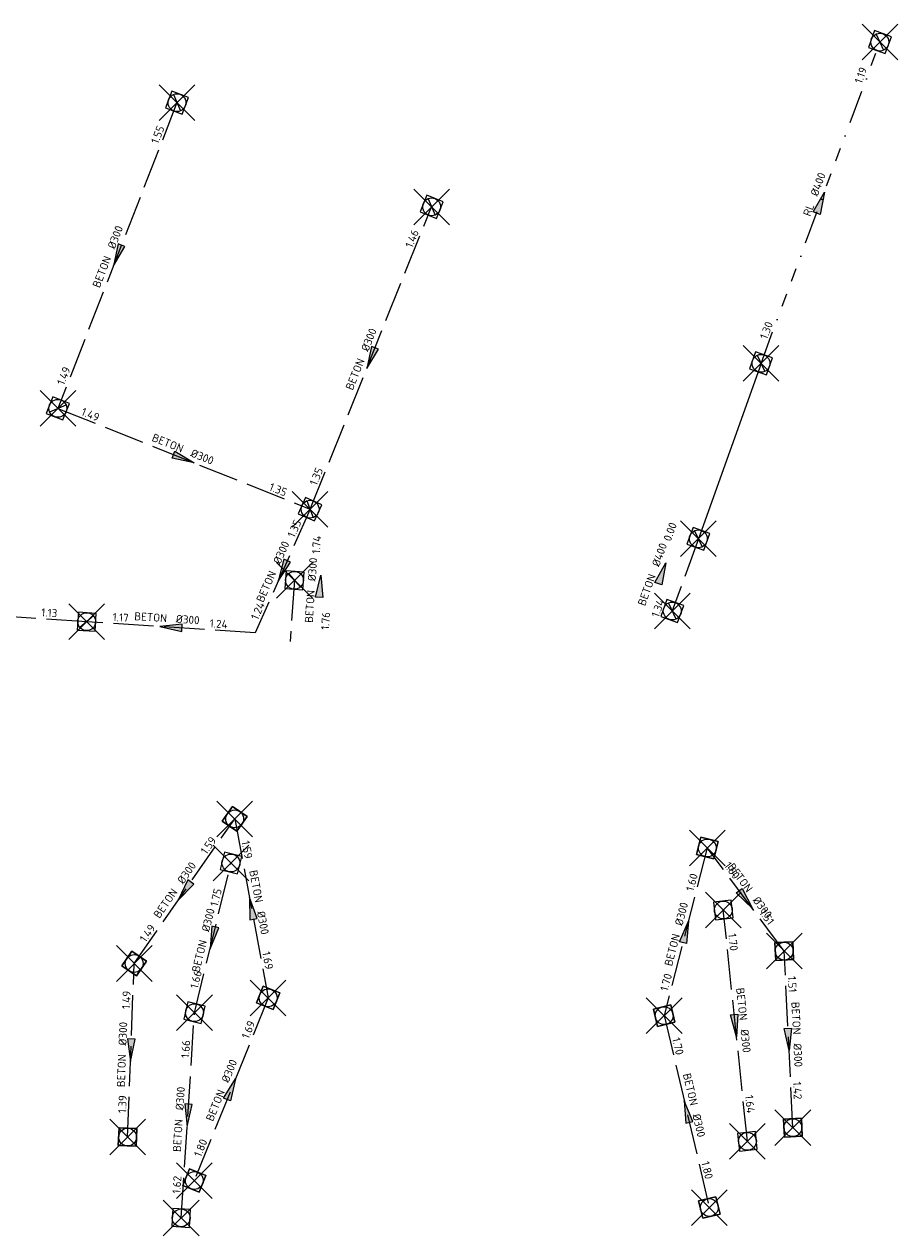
# Model space of a CAD drawing. Header units: metres. Extents: x 157108 to 159104, y 459683 to 461645.
# Tile 13 of 24: x 158115 to 158262, y 460864 to 461068. Entities that reach past the tile are written whole.
import ezdxf
from ezdxf.enums import TextEntityAlignment as Align

# ---------------------------------------------------------------- set-up
doc = ezdxf.new("R2010")
doc.units = ezdxf.units.M
doc.header["$LTSCALE"] = 0.75
doc.header["$PDMODE"] = 3
doc.header["$PDSIZE"] = 3
for name, pattern in [('RI-DWA_BETON-SO', [11.4, 9, -2.4]), ('RI-GWA_BETON-SO', [11.4, 9, -2.4]), ('RI-HWA_BETON-SO', [11.4, 9, -2.4]), ('RI-LINING-SO', [28.5, 7.5, -3, 0, -3, 3, -3, 3, -3, 0, -3])]:
    doc.linetypes.add(name, pattern=pattern)
doc.layers.get('0').update_dxf_attribs({"lineweight": 25})
doc.layers.get('defpoints').update_dxf_attribs({"lineweight": 25})
for name, color, linetype, lineweight in [('B-OI-RI-DWA_RIOOLLEIDING_BETON_300-G', 42, 'RI-DWA_BETON-SO', 18), ('B-OI-RI-DWA_RIOOLPUT_INSPECTIEPUT-S', 42, 'Continuous', 25), ('B-OI-RI-DWA_STROOMRICHTING-S', 42, 'Continuous', 25), ('B-OI-RI-GWA_STROOMRICHTING-S', 11, 'Continuous', 25), ('B-OI-RI-HWA_RIOOLPUT_INSPECTIEPUT-S', 151, 'Continuous', 25), ('B-OI-RI-HWA_STROOMRICHTING-S', 151, 'Continuous', 25)]:
    doc.layers.add(name, color=color, linetype=linetype, lineweight=lineweight)
for name, color, linetype in [('B-OI-RI-GWA_RIOOLLEIDING_BETON_300-G', 11, 'RI-GWA_BETON-SO'), ('B-OI-RI-GWA_RIOOLLEIDING_BETON_400-G', 11, 'RI-GWA_BETON-SO'), ('B-OI-RI-GWA_RIOOLLEIDING_RL_400-G', 11, 'RI-LINING-SO'), ('B-OI-RI-GWA_RIOOLPUT_INSPECTIEPUT-S', 11, 'Continuous'), ('B-OI-RI-HWA_RIOOLLEIDING_BETON_300-G', 151, 'RI-HWA_BETON-SO'), ('B-OI-RI-ONBEKEND-G', 253, 'Continuous')]:
    doc.layers.add(name, color=color, linetype=linetype)
doc.layers.add('inspectieput', color=7, linetype='Continuous', plot=False)
doc.layers.get('0').freeze()
doc.styles.add('NLCS-ISO', font='isocpeur.ttf')

# ---------------------------------------------------------------- blocks, each defined once
blk = doc.blocks.new('*U20')
at = {"ltscale": 0.1}
blk.add_hatch(color=256, dxfattribs=at).paths.add_polyline_path([(-2.5, 0), (2.5, -0.83), (2.5, 0.83)])
at = {"ltscale": 0.1, "flags": 128}
blk.add_lwpolyline([(-2.5, 0), (2.5, -0.83), (2.5, 0.83)], close=True, dxfattribs=at)
at = {"ltscale": 0.1, "style": 'NLCS-ISO'}
for tag, p in [('MAT', (-1, 0.5)), ('BOBL', (-17.77, 0))]:
    blk.add_attdef(tag, text='', height=1.8, dxfattribs=at).set_placement(p, align=Align.BOTTOM_RIGHT)
for tag, p in [('DIA', (1, 0.5)), ('BOBR', (16.83, 0))]:
    blk.add_attdef(tag, text='', height=1.8, dxfattribs=at).set_placement(p, align=Align.BOTTOM_LEFT)
at = {"layer": 'defpoints', "ltscale": 0.1, "style": 'NLCS-ISO', "flags": 1}
blk.add_attdef('JVA', text='', height=1.8, dxfattribs=at).set_placement((0, -1), align=Align.TOP_CENTER)
blk = doc.blocks.new('*U307')
at = {"ltscale": 0.1}
blk.add_hatch(color=256, dxfattribs=at).paths.add_polyline_path([(2.5, 0), (-2.5, -0.83), (-2.5, 0.83)])
at = {"ltscale": 0.1, "flags": 128}
blk.add_lwpolyline([(2.5, 0), (-2.5, -0.83), (-2.5, 0.83)], close=True, dxfattribs=at)
at = {"ltscale": 0.1, "style": 'NLCS-ISO'}
for tag, p in [('MAT', (-1, 0.5)), ('BOBL', (-5.66, -3.24))]:
    blk.add_attdef(tag, text='', height=1.8, dxfattribs=at).set_placement(p, align=Align.BOTTOM_RIGHT)
for tag, p in [('DIA', (1, 0.5)), ('BOBR', (7.22, 0))]:
    blk.add_attdef(tag, text='', height=1.8, dxfattribs=at).set_placement(p, align=Align.BOTTOM_LEFT)
at = {"layer": 'defpoints', "ltscale": 0.1, "style": 'NLCS-ISO', "flags": 1}
blk.add_attdef('JVA', text='', height=1.8, dxfattribs=at).set_placement((0, -1), align=Align.TOP_CENTER)
blk = doc.blocks.new('*U77')
at = {"ltscale": 0.1}
blk.add_hatch(color=256, dxfattribs=at).paths.add_polyline_path([(-2.5, 0), (2.5, -0.83), (2.5, 0.83)])
at = {"ltscale": 0.1, "flags": 128}
blk.add_lwpolyline([(-2.5, 0), (2.5, -0.83), (2.5, 0.83)], close=True, dxfattribs=at)
at = {"ltscale": 0.1, "style": 'NLCS-ISO'}
for tag, p in [('MAT', (-1, 0.5)), ('BOBL', (-8.41, 0))]:
    blk.add_attdef(tag, text='', height=1.8, dxfattribs=at).set_placement(p, align=Align.BOTTOM_RIGHT)
for tag, p in [('DIA', (1, 0.5)), ('BOBR', (7.75, 0))]:
    blk.add_attdef(tag, text='', height=1.8, dxfattribs=at).set_placement(p, align=Align.BOTTOM_LEFT)
at = {"layer": 'defpoints', "ltscale": 0.1, "style": 'NLCS-ISO', "flags": 1}
blk.add_attdef('JVA', text='', height=1.8, dxfattribs=at).set_placement((0, -1), align=Align.TOP_CENTER)
blk = doc.blocks.new('*U91')
at = {"ltscale": 0.1}
blk.add_hatch(color=256, dxfattribs=at).paths.add_polyline_path([(2.5, 0), (-2.5, -0.83), (-2.5, 0.83)])
at = {"ltscale": 0.1, "flags": 128}
blk.add_lwpolyline([(2.5, 0), (-2.5, -0.83), (-2.5, 0.83)], close=True, dxfattribs=at)
at = {"ltscale": 0.1, "style": 'NLCS-ISO'}
for tag, p in [('MAT', (-1, 0.5)), ('BOBL', (-29.06, 0))]:
    blk.add_attdef(tag, text='', height=1.8, dxfattribs=at).set_placement(p, align=Align.BOTTOM_RIGHT)
for tag, p in [('DIA', (1, 0.5)), ('BOBR', (28.11, -0.01))]:
    blk.add_attdef(tag, text='', height=1.8, dxfattribs=at).set_placement(p, align=Align.BOTTOM_LEFT)
at = {"layer": 'defpoints', "ltscale": 0.1, "style": 'NLCS-ISO', "flags": 1}
blk.add_attdef('JVA', text='', height=1.8, dxfattribs=at).set_placement((0, -1), align=Align.TOP_CENTER)
blk = doc.blocks.new('*U136')
at = {"ltscale": 0.1}
blk.add_hatch(color=256, dxfattribs=at).paths.add_polyline_path([(-2.5, 0), (2.5, -0.83), (2.5, 0.83)])
at = {"ltscale": 0.1, "flags": 128}
blk.add_lwpolyline([(-2.5, 0), (2.5, -0.83), (2.5, 0.83)], close=True, dxfattribs=at)
at = {"ltscale": 0.1, "style": 'NLCS-ISO'}
for tag, p in [('MAT', (-1, 0.5)), ('BOBL', (-9.57, 0))]:
    blk.add_attdef(tag, text='', height=1.8, dxfattribs=at).set_placement(p, align=Align.BOTTOM_RIGHT)
for tag, p in [('DIA', (1, 0.5)), ('BOBR', (8.62, 0))]:
    blk.add_attdef(tag, text='', height=1.8, dxfattribs=at).set_placement(p, align=Align.BOTTOM_LEFT)
at = {"layer": 'defpoints', "ltscale": 0.1, "style": 'NLCS-ISO', "flags": 1}
blk.add_attdef('JVA', text='', height=1.8, dxfattribs=at).set_placement((0, -1), align=Align.TOP_CENTER)
blk = doc.blocks.new('*U139')
at = {"ltscale": 0.1}
blk.add_hatch(color=256, dxfattribs=at).paths.add_polyline_path([(-2.5, 0), (2.5, -0.83), (2.5, 0.83)])
at = {"ltscale": 0.1, "flags": 128}
blk.add_lwpolyline([(-2.5, 0), (2.5, -0.83), (2.5, 0.83)], close=True, dxfattribs=at)
at = {"ltscale": 0.1, "style": 'NLCS-ISO'}
for tag, p in [('MAT', (-1, 0.5)), ('BOBL', (-7.93, 0))]:
    blk.add_attdef(tag, text='', height=1.8, dxfattribs=at).set_placement(p, align=Align.BOTTOM_RIGHT)
for tag, p in [('DIA', (1, 0.5)), ('BOBR', (6.99, 0))]:
    blk.add_attdef(tag, text='', height=1.8, dxfattribs=at).set_placement(p, align=Align.BOTTOM_LEFT)
at = {"layer": 'defpoints', "ltscale": 0.1, "style": 'NLCS-ISO', "flags": 1}
blk.add_attdef('JVA', text='', height=1.8, dxfattribs=at).set_placement((0, -1), align=Align.TOP_CENTER)
blk = doc.blocks.new('*U143')
at = {"ltscale": 0.1}
blk.add_hatch(color=256, dxfattribs=at).paths.add_polyline_path([(-2.5, 0), (2.5, -0.83), (2.5, 0.83)])
at = {"ltscale": 0.1, "flags": 128}
blk.add_lwpolyline([(-2.5, 0), (2.5, -0.83), (2.5, 0.83)], close=True, dxfattribs=at)
at = {"ltscale": 0.1, "style": 'NLCS-ISO'}
for tag, p in [('MAT', (-1, 0.5)), ('BOBL', (-12.76, 0))]:
    blk.add_attdef(tag, text='', height=1.8, dxfattribs=at).set_placement(p, align=Align.BOTTOM_RIGHT)
for tag, p in [('DIA', (1, 0.5)), ('BOBR', (11.81, 0))]:
    blk.add_attdef(tag, text='', height=1.8, dxfattribs=at).set_placement(p, align=Align.BOTTOM_LEFT)
at = {"layer": 'defpoints', "ltscale": 0.1, "style": 'NLCS-ISO', "flags": 1}
blk.add_attdef('JVA', text='', height=1.8, dxfattribs=at).set_placement((0, -1), align=Align.TOP_CENTER)
blk = doc.blocks.new('*U156')
at = {"ltscale": 0.1}
blk.add_hatch(color=256, dxfattribs=at).paths.add_polyline_path([(2.5, 0), (-2.5, -0.83), (-2.5, 0.83)])
at = {"ltscale": 0.1, "flags": 128}
blk.add_lwpolyline([(2.5, 0), (-2.5, -0.83), (-2.5, 0.83)], close=True, dxfattribs=at)
at = {"ltscale": 0.1, "style": 'NLCS-ISO'}
for tag, p in [('MAT', (-1, 0.5)), ('BOBL', (-10.47, 0))]:
    blk.add_attdef(tag, text='', height=1.8, dxfattribs=at).set_placement(p, align=Align.BOTTOM_RIGHT)
for tag, p in [('DIA', (1, 0.5)), ('BOBR', (9.53, 0))]:
    blk.add_attdef(tag, text='', height=1.8, dxfattribs=at).set_placement(p, align=Align.BOTTOM_LEFT)
at = {"layer": 'defpoints', "ltscale": 0.1, "style": 'NLCS-ISO', "flags": 1}
blk.add_attdef('JVA', text='', height=1.8, dxfattribs=at).set_placement((0, -1), align=Align.TOP_CENTER)
blk = doc.blocks.new('*U164')
at = {"ltscale": 0.1}
blk.add_hatch(color=256, dxfattribs=at).paths.add_polyline_path([(-2.5, 0), (2.5, -0.83), (2.5, 0.83)])
at = {"ltscale": 0.1, "flags": 128}
blk.add_lwpolyline([(-2.5, 0), (2.5, -0.83), (2.5, 0.83)], close=True, dxfattribs=at)
at = {"ltscale": 0.1, "style": 'NLCS-ISO'}
for tag, p in [('MAT', (-1, 0.5)), ('BOBL', (-13.71, 0))]:
    blk.add_attdef(tag, text='', height=1.8, dxfattribs=at).set_placement(p, align=Align.BOTTOM_RIGHT)
for tag, p in [('DIA', (1, 0.5)), ('BOBR', (12.76, 0))]:
    blk.add_attdef(tag, text='', height=1.8, dxfattribs=at).set_placement(p, align=Align.BOTTOM_LEFT)
at = {"layer": 'defpoints', "ltscale": 0.1, "style": 'NLCS-ISO', "flags": 1}
blk.add_attdef('JVA', text='', height=1.8, dxfattribs=at).set_placement((0, -1), align=Align.TOP_CENTER)
blk = doc.blocks.new('*U170')
at = {"ltscale": 0.1}
blk.add_hatch(color=256, dxfattribs=at).paths.add_polyline_path([(2.5, 0), (-2.5, -0.83), (-2.5, 0.83)])
at = {"ltscale": 0.1, "flags": 128}
blk.add_lwpolyline([(2.5, 0), (-2.5, -0.83), (-2.5, 0.83)], close=True, dxfattribs=at)
at = {"ltscale": 0.1, "style": 'NLCS-ISO'}
for tag, p in [('MAT', (-1, 0.5)), ('BOBL', (-21.08, 0))]:
    blk.add_attdef(tag, text='', height=1.8, dxfattribs=at).set_placement(p, align=Align.BOTTOM_RIGHT)
for tag, p in [('DIA', (1, 0.5)), ('BOBR', (20.14, -0.01))]:
    blk.add_attdef(tag, text='', height=1.8, dxfattribs=at).set_placement(p, align=Align.BOTTOM_LEFT)
at = {"layer": 'defpoints', "ltscale": 0.1, "style": 'NLCS-ISO', "flags": 1}
blk.add_attdef('JVA', text='', height=1.8, dxfattribs=at).set_placement((0, -1), align=Align.TOP_CENTER)
blk = doc.blocks.new('*U171')
at = {"ltscale": 0.1}
blk.add_hatch(color=256, dxfattribs=at).paths.add_polyline_path([(-2.5, 0), (2.5, -0.83), (2.5, 0.83)])
at = {"ltscale": 0.1, "flags": 128}
blk.add_lwpolyline([(-2.5, 0), (2.5, -0.83), (2.5, 0.83)], close=True, dxfattribs=at)
at = {"ltscale": 0.1, "style": 'NLCS-ISO'}
for tag, p in [('MAT', (-1, 0.5)), ('BOBL', (-27.44, 0))]:
    blk.add_attdef(tag, text='', height=1.8, dxfattribs=at).set_placement(p, align=Align.BOTTOM_RIGHT)
for tag, p in [('DIA', (1, 0.5)), ('BOBR', (26.49, -0.01))]:
    blk.add_attdef(tag, text='', height=1.8, dxfattribs=at).set_placement(p, align=Align.BOTTOM_LEFT)
at = {"layer": 'defpoints', "ltscale": 0.1, "style": 'NLCS-ISO', "flags": 1}
blk.add_attdef('JVA', text='', height=1.8, dxfattribs=at).set_placement((0, -1), align=Align.TOP_CENTER)
blk = doc.blocks.new('*U172')
at = {"ltscale": 0.1}
blk.add_hatch(color=256, dxfattribs=at).paths.add_polyline_path([(-2.5, 0), (2.5, -0.83), (2.5, 0.83)])
at = {"ltscale": 0.1, "flags": 128}
blk.add_lwpolyline([(-2.5, 0), (2.5, -0.83), (2.5, 0.83)], close=True, dxfattribs=at)
at = {"ltscale": 0.1, "style": 'NLCS-ISO'}
for tag, p in [('MAT', (-1, 0.5)), ('BOBL', (-27.18, 0))]:
    blk.add_attdef(tag, text='', height=1.8, dxfattribs=at).set_placement(p, align=Align.BOTTOM_RIGHT)
for tag, p in [('DIA', (1, 0.5)), ('BOBR', (26.24, -0.01))]:
    blk.add_attdef(tag, text='', height=1.8, dxfattribs=at).set_placement(p, align=Align.BOTTOM_LEFT)
at = {"layer": 'defpoints', "ltscale": 0.1, "style": 'NLCS-ISO', "flags": 1}
blk.add_attdef('JVA', text='', height=1.8, dxfattribs=at).set_placement((0, -1), align=Align.TOP_CENTER)
blk = doc.blocks.new('*U189')
at = {"ltscale": 0.1}
blk.add_hatch(color=256, dxfattribs=at).paths.add_polyline_path([(2.5, 0), (-2.5, -0.83), (-2.5, 0.83)])
at = {"ltscale": 0.1, "flags": 128}
blk.add_lwpolyline([(2.5, 0), (-2.5, -0.83), (-2.5, 0.83)], close=True, dxfattribs=at)
at = {"ltscale": 0.1, "style": 'NLCS-ISO'}
for tag, p in [('MAT', (-1, 0.5)), ('BOBL', (-10.07, 0))]:
    blk.add_attdef(tag, text='', height=1.8, dxfattribs=at).set_placement(p, align=Align.BOTTOM_RIGHT)
for tag, p in [('DIA', (1, 0.5)), ('BOBR', (9.12, 0))]:
    blk.add_attdef(tag, text='', height=1.8, dxfattribs=at).set_placement(p, align=Align.BOTTOM_LEFT)
at = {"layer": 'defpoints', "ltscale": 0.1, "style": 'NLCS-ISO', "flags": 1}
blk.add_attdef('JVA', text='', height=1.8, dxfattribs=at).set_placement((0, -1), align=Align.TOP_CENTER)
blk = doc.blocks.new('*U190')
at = {"ltscale": 0.1}
blk.add_hatch(color=256, dxfattribs=at).paths.add_polyline_path([(2.5, 0), (-2.5, -0.83), (-2.5, 0.83)])
at = {"ltscale": 0.1, "flags": 128}
blk.add_lwpolyline([(2.5, 0), (-2.5, -0.83), (-2.5, 0.83)], close=True, dxfattribs=at)
at = {"ltscale": 0.1, "style": 'NLCS-ISO'}
for tag, p in [('MAT', (-1, 0.5)), ('BOBL', (-16.72, 0))]:
    blk.add_attdef(tag, text='', height=1.8, dxfattribs=at).set_placement(p, align=Align.BOTTOM_RIGHT)
for tag, p in [('DIA', (1, 0.5)), ('BOBR', (15.78, 0))]:
    blk.add_attdef(tag, text='', height=1.8, dxfattribs=at).set_placement(p, align=Align.BOTTOM_LEFT)
at = {"layer": 'defpoints', "ltscale": 0.1, "style": 'NLCS-ISO', "flags": 1}
blk.add_attdef('JVA', text='', height=1.8, dxfattribs=at).set_placement((0, -1), align=Align.TOP_CENTER)
blk = doc.blocks.new('*U240')
at = {"ltscale": 0.1}
blk.add_hatch(color=256, dxfattribs=at).paths.add_polyline_path([(2.5, 0), (-2.5, -0.83), (-2.5, 0.83)])
at = {"ltscale": 0.1, "flags": 128}
blk.add_lwpolyline([(2.5, 0), (-2.5, -0.83), (-2.5, 0.83)], close=True, dxfattribs=at)
at = {"ltscale": 0.1, "style": 'NLCS-ISO'}
for tag, p in [('MAT', (-1, 0.5)), ('BOBL', (-5.08, 0))]:
    blk.add_attdef(tag, text='', height=1.8, dxfattribs=at).set_placement(p, align=Align.BOTTOM_RIGHT)
for tag, p in [('DIA', (1, 0.5)), ('BOBR', (4.13, 0.01))]:
    blk.add_attdef(tag, text='', height=1.8, dxfattribs=at).set_placement(p, align=Align.BOTTOM_LEFT)
at = {"layer": 'defpoints', "ltscale": 0.1, "style": 'NLCS-ISO', "flags": 1}
blk.add_attdef('JVA', text='', height=1.8, dxfattribs=at).set_placement((0, -1), align=Align.TOP_CENTER)
blk = doc.blocks.new('*U246')
at = {"ltscale": 0.1}
blk.add_hatch(color=256, dxfattribs=at).paths.add_polyline_path([(2.5, 0), (-2.5, -0.83), (-2.5, 0.83)])
at = {"ltscale": 0.1, "flags": 128}
blk.add_lwpolyline([(2.5, 0), (-2.5, -0.83), (-2.5, 0.83)], close=True, dxfattribs=at)
at = {"ltscale": 0.1, "style": 'NLCS-ISO'}
for tag, p in [('MAT', (-1, 0.5)), ('BOBL', (-12.74, 0))]:
    blk.add_attdef(tag, text='', height=1.8, dxfattribs=at).set_placement(p, align=Align.BOTTOM_RIGHT)
for tag, p in [('DIA', (1, 0.5)), ('BOBR', (11.8, 0))]:
    blk.add_attdef(tag, text='', height=1.8, dxfattribs=at).set_placement(p, align=Align.BOTTOM_LEFT)
at = {"layer": 'defpoints', "ltscale": 0.1, "style": 'NLCS-ISO', "flags": 1}
blk.add_attdef('JVA', text='', height=1.8, dxfattribs=at).set_placement((0, -1), align=Align.TOP_CENTER)
blk = doc.blocks.new('*U247')
at = {"ltscale": 0.1}
blk.add_hatch(color=256, dxfattribs=at).paths.add_polyline_path([(-2.5, 0), (2.5, -0.83), (2.5, 0.83)])
at = {"ltscale": 0.1, "flags": 128}
blk.add_lwpolyline([(-2.5, 0), (2.5, -0.83), (2.5, 0.83)], close=True, dxfattribs=at)
at = {"ltscale": 0.1, "style": 'NLCS-ISO'}
for tag, p in [('MAT', (-1, 0.5)), ('BOBL', (-10.4, 0))]:
    blk.add_attdef(tag, text='', height=1.8, dxfattribs=at).set_placement(p, align=Align.BOTTOM_RIGHT)
for tag, p in [('DIA', (1, 0.5)), ('BOBR', (9.45, 0))]:
    blk.add_attdef(tag, text='', height=1.8, dxfattribs=at).set_placement(p, align=Align.BOTTOM_LEFT)
at = {"layer": 'defpoints', "ltscale": 0.1, "style": 'NLCS-ISO', "flags": 1}
blk.add_attdef('JVA', text='', height=1.8, dxfattribs=at).set_placement((0, -1), align=Align.TOP_CENTER)
blk = doc.blocks.new('*U262')
at = {"ltscale": 0.1}
blk.add_hatch(color=256, dxfattribs=at).paths.add_polyline_path([(-2.5, 0), (2.5, -0.83), (2.5, 0.83)])
at = {"ltscale": 0.1, "flags": 128}
blk.add_lwpolyline([(-2.5, 0), (2.5, -0.83), (2.5, 0.83)], close=True, dxfattribs=at)
at = {"ltscale": 0.1, "style": 'NLCS-ISO'}
for tag, p in [('MAT', (-1, 0.5)), ('BOBL', (-11.07, 0))]:
    blk.add_attdef(tag, text='', height=1.8, dxfattribs=at).set_placement(p, align=Align.BOTTOM_RIGHT)
for tag, p in [('DIA', (1, 0.5)), ('BOBR', (10.12, 0))]:
    blk.add_attdef(tag, text='', height=1.8, dxfattribs=at).set_placement(p, align=Align.BOTTOM_LEFT)
at = {"layer": 'defpoints', "ltscale": 0.1, "style": 'NLCS-ISO', "flags": 1}
blk.add_attdef('JVA', text='', height=1.8, dxfattribs=at).set_placement((0, -1), align=Align.TOP_CENTER)
blk = doc.blocks.new('*U294')
at = {"ltscale": 0.1}
blk.add_hatch(color=256, dxfattribs=at).paths.add_polyline_path([(-2.5, 0), (2.5, -0.83), (2.5, 0.83)])
at = {"ltscale": 0.1, "flags": 128}
blk.add_lwpolyline([(-2.5, 0), (2.5, -0.83), (2.5, 0.83)], close=True, dxfattribs=at)
at = {"ltscale": 0.1, "style": 'NLCS-ISO'}
for tag, p in [('MAT', (-1, 0.5)), ('BOBL', (-10.13, 0))]:
    blk.add_attdef(tag, text='', height=1.8, dxfattribs=at).set_placement(p, align=Align.BOTTOM_RIGHT)
for tag, p in [('DIA', (1, 0.5)), ('BOBR', (9.18, 0))]:
    blk.add_attdef(tag, text='', height=1.8, dxfattribs=at).set_placement(p, align=Align.BOTTOM_LEFT)
at = {"layer": 'defpoints', "ltscale": 0.1, "style": 'NLCS-ISO', "flags": 1}
blk.add_attdef('JVA', text='', height=1.8, dxfattribs=at).set_placement((0, -1), align=Align.TOP_CENTER)
blk = doc.blocks.new('B-SRI-PUT_GWA-SO')
blk.add_line((-1.41, -1.41), (1.41, 1.41))
blk.add_lwpolyline([(-2, -2), (2, -2), (2, 2), (-2, 2)], close=True)
blk.add_circle((0, 0), 2)
blk = doc.blocks.new('B-SRI-PUT_HWA-SO')
at = {"lineweight": -3, "flags": 128}
blk.add_lwpolyline([(-2, -2), (2, -2), (2, 2), (-2, 2)], close=True, dxfattribs=at)
at = {"lineweight": -3}
blk.add_circle((0, 0), 2, dxfattribs=at)
blk = doc.blocks.new('B-SRI-PUT_DWA-SO')
at = {"flags": 128}
blk.add_lwpolyline([(-2, 2), (2, 2), (2, -2), (-2, -2)], close=True, dxfattribs=at)
at = {"lineweight": -3, "flags": 128}
blk.add_lwpolyline([(2, -2), (2, 2), (-2, 2), (-2, -2)], close=True, dxfattribs=at)
at = {"lineweight": -3}
blk.add_circle((0, 0), 2, dxfattribs=at)

msp = doc.modelspace()

# ---------------------------------------------------------------- linework, layer by layer
at = {"layer": 'B-OI-RI-DWA_RIOOLLEIDING_BETON_300-G'}
for p, q in [((158133.69, 460910.18), (158150.58, 460934.49)), ((158150.58, 460934.49), (158156.19, 460904.4)), ((158229.97, 460929.6), (158222.72, 460901.41)), ((158242.89, 460912.26), (158229.97, 460929.6)), ((158244.34, 460882.58), (158242.89, 460912.26)), ((158132.58, 460881), (158133.69, 460910.18)), ((158156.19, 460904.4), (158143.79, 460873.69)), ((158222.72, 460901.41), (158230.31, 460869.15))]:
    msp.add_line(p, q, dxfattribs=at)
at = {"layer": 'B-OI-RI-GWA_RIOOLLEIDING_BETON_300-G'}
for p, q in [((158140.88, 461054.9), (158120.87, 461003.5)), ((158163.24, 460986.55), (158183.66, 461037.38)), ((158120.87, 461003.5), (158163.24, 460986.55)), ((158163.24, 460986.55), (158154.01, 460965.79)), ((158160.62, 460974.6), (158159.89, 460964.29)), ((158125.71, 460967.64), (158085.13, 460970.33)), ((158154.01, 460965.79), (158125.71, 460967.64))]:
    msp.add_line(p, q, dxfattribs=at)
at = {"layer": 'B-OI-RI-GWA_RIOOLLEIDING_BETON_400-G'}
msp.add_line((158228.47, 460981.58), (158224.08, 460969.44), dxfattribs=at)
at = {"layer": 'B-OI-RI-GWA_RIOOLLEIDING_RL_400-G'}
msp.add_line((158238.99, 461011.07), (158258.96, 461065.08), dxfattribs=at)
at = {"layer": 'B-OI-RI-HWA_RIOOLLEIDING_BETON_300-G'}
for p, q in [((158143.82, 460901.91), (158149.94, 460927.08)), ((158236.71, 460880.29), (158232.66, 460919.17)), ((158141.58, 460867.41), (158143.82, 460901.91))]:
    msp.add_line(p, q, dxfattribs=at)
at = {"layer": 'B-OI-RI-ONBEKEND-G'}
msp.add_line((158238.99, 461011.07), (158228.47, 460981.58), dxfattribs=at)
at = {"layer": 'inspectieput'}
for p in [(158258.96, 461065.08), (158140.88, 461054.9), (158183.66, 461037.38), (158238.99, 461011.07), (158120.87, 461003.5), (158163.24, 460986.55), (158228.47, 460981.58), (158160.62, 460974.6), (158224.08, 460969.44), (158125.71, 460967.64), (158150.58, 460934.49), (158229.97, 460929.6), (158149.94, 460927.08), (158232.66, 460919.17), (158242.89, 460912.26), (158133.69, 460910.18), (158156.19, 460904.4), (158143.82, 460901.91), (158222.72, 460901.41), (158132.58, 460881), (158244.34, 460882.58), (158236.71, 460880.29), (158143.79, 460873.69), (158230.31, 460869.15), (158141.58, 460867.41)]:
    msp.add_point(p, dxfattribs=at)

# ---------------------------------------------------------------- block references
at = {"layer": 'B-OI-RI-DWA_RIOOLPUT_INSPECTIEPUT-S', "xscale": 0.75, "yscale": 0.75, "zscale": 0.75}
for p, rotation in [((158150.58, 460934.49), 235.2093617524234), ((158229.97, 460929.6), 255.5770481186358), ((158133.69, 460910.18), 55.20936175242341), ((158242.89, 460912.26), 272.7969298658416), ((158156.19, 460904.4), 248.0122634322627), ((158222.72, 460901.41), 283.2395299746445), ((158244.34, 460882.58), 92.79692986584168), ((158132.58, 460881), 87.82153304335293), ((158143.79, 460873.69), 68.0122634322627), ((158230.31, 460869.15), 103.2395299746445)]:
    msp.add_blockref('B-SRI-PUT_DWA-SO', p, dxfattribs=dict(at, rotation=rotation))
at = {"layer": 'B-OI-RI-DWA_STROOMRICHTING-S', "xscale": 0.75, "yscale": 0.75, "zscale": 0.75}
for name, p, rotation, values in [('*U247', (158142.14, 460922.34), 55.20936175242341, {'MAT': 'BETON', 'DIA': '%%c300', 'BOBL': '1.49', 'BOBR': '1.59'}), ('*U262', (158153.39, 460919.45), 280.5610106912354, {'MAT': 'BETON', 'DIA': '%%c300', 'BOBL': '1.59', 'BOBR': '1.69'}), ('*U240', (158236.43, 460920.93), 306.6897228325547, {'MAT': 'BETON', 'DIA': '%%c300', 'BOBL': '1.60', 'BOBR': '1.51'}), ('*U189', (158226.35, 460915.5), 75.5770481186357, {'MAT': 'BETON', 'DIA': '%%c300', 'BOBL': '1.70', 'BOBR': '1.60'}), ('*U156', (158243.61, 460897.42), 272.7969298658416, {'MAT': 'BETON', 'DIA': '%%c300', 'BOBL': '1.51', 'BOBR': '1.42'}), ('*U294', (158133.14, 460895.59), 87.82153304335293, {'MAT': 'BETON', 'DIA': '%%c300', 'BOBL': '1.39', 'BOBR': '1.49'}), ('*U246', (158149.99, 460889.04), 68.01226343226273, {'MAT': 'BETON', 'DIA': '%%c300', 'BOBL': '1.80', 'BOBR': '1.69'}), ('*U143', (158226.52, 460885.28), 283.2395299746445, {'MAT': 'BETON', 'DIA': '%%c300', 'BOBL': '1.70', 'BOBR': '1.80'})]:
    msp.add_blockref(name, p, dxfattribs=dict(at, rotation=rotation)).add_auto_attribs(values)
at = {"layer": 'B-OI-RI-GWA_RIOOLPUT_INSPECTIEPUT-S', "xscale": 0.75, "yscale": 0.75, "zscale": 0.75}
for p, rotation in [((158258.96, 461065.08), 249.7066483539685), ((158140.88, 461054.9), 248.7284132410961), ((158183.66, 461037.38), 248.1142992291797), ((158238.99, 461011.07), 250.3639060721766), ((158120.87, 461003.5), 338.1948599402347), ((158163.24, 460986.55), 246.0262403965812), ((158228.47, 460981.58), 250.1317973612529), ((158160.62, 460974.6), 265.9661280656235), ((158224.08, 460969.44), 70.13179736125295), ((158125.71, 460967.64), 176.2126370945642)]:
    msp.add_blockref('B-SRI-PUT_GWA-SO', p, dxfattribs=dict(at, rotation=rotation))
at = {"layer": 'B-OI-RI-GWA_STROOMRICHTING-S', "xscale": 0.75, "yscale": 0.75, "zscale": 0.75}
for name, p, rotation, values in [('*U91', (158248.98, 461038.07), 69.70664835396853, {'MAT': 'RL', 'DIA': '%%c400', 'BOBL': '1.30', 'BOBR': '1.19'}), ('*U171', (158130.88, 461029.2), 68.72841324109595, {'MAT': 'BETON', 'DIA': '%%c300', 'BOBL': '1.49', 'BOBR': '1.55'}), ('*U172', (158173.45, 461011.96), 68.1142992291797, {'MAT': 'BETON', 'DIA': '%%c300', 'BOBL': '1.35', 'BOBR': '1.46'}), ('*U170', (158142.05, 460995.02), 338.1948599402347, {'MAT': 'BETON', 'DIA': '%%c300', 'BOBL': '1.49', 'BOBR': '1.35'}), ('*U77', (158158.62, 460976.17), 66.02624039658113, {'MAT': 'BETON', 'DIA': '%%c300', 'BOBL': '1.24', 'BOBR': '1.35'}), ('*U307', (158222.36, 460975.8), 70.13179736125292, {'MAT': 'BETON', 'DIA': '%%c400', 'BOBL': '1.34', 'BOBR': '0.00'}), ('*U307', (158164.9, 460973.6), 85.96612806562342, {'MAT': 'BETON', 'DIA': '%%c300', 'BOBL': '1.76', 'BOBR': '1.74'}), ('*U20', (158105.42, 460968.99), 356.2126370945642, {'MAT': 'BETON', 'DIA': '%%c300', 'BOBL': '1.05', 'BOBR': '1.13'}), ('*U136', (158139.86, 460966.72), 356.2619855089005, {'MAT': 'BETON', 'DIA': '%%c300', 'BOBL': '1.17', 'BOBR': '1.24'})]:
    msp.add_blockref(name, p, dxfattribs=dict(at, rotation=rotation)).add_auto_attribs(values)
at = {"layer": 'B-OI-RI-HWA_RIOOLPUT_INSPECTIEPUT-S', "xscale": 0.75, "yscale": 0.75, "zscale": 0.75}
for p, rotation in [((158149.94, 460927.08), 256.3333393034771), ((158232.66, 460919.17), 275.9468630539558), ((158143.82, 460901.91), 76.33333930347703), ((158236.71, 460880.29), 95.9468630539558), ((158141.58, 460867.41), 86.29164840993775)]:
    msp.add_blockref('B-SRI-PUT_HWA-SO', p, dxfattribs=dict(at, rotation=rotation))
at = {"layer": 'B-OI-RI-HWA_STROOMRICHTING-S', "xscale": 0.75, "yscale": 0.75, "zscale": 0.75}
for name, p, rotation, values in [('*U139', (158146.88, 460914.49), 76.33333930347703, {'MAT': 'BETON', 'DIA': '%%c300', 'BOBL': '1.66', 'BOBR': '1.75'}), ('*U190', (158234.68, 460899.73), 275.9468630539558, {'MAT': 'BETON', 'DIA': '%%c300', 'BOBL': '1.70', 'BOBR': '1.64'}), ('*U164', (158142.7, 460884.66), 86.29164840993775, {'MAT': 'BETON', 'DIA': '%%c300', 'BOBL': '1.62', 'BOBR': '1.66'})]:
    msp.add_blockref(name, p, dxfattribs=dict(at, rotation=rotation)).add_auto_attribs(values)

doc.saveas('drawing.dxf')
